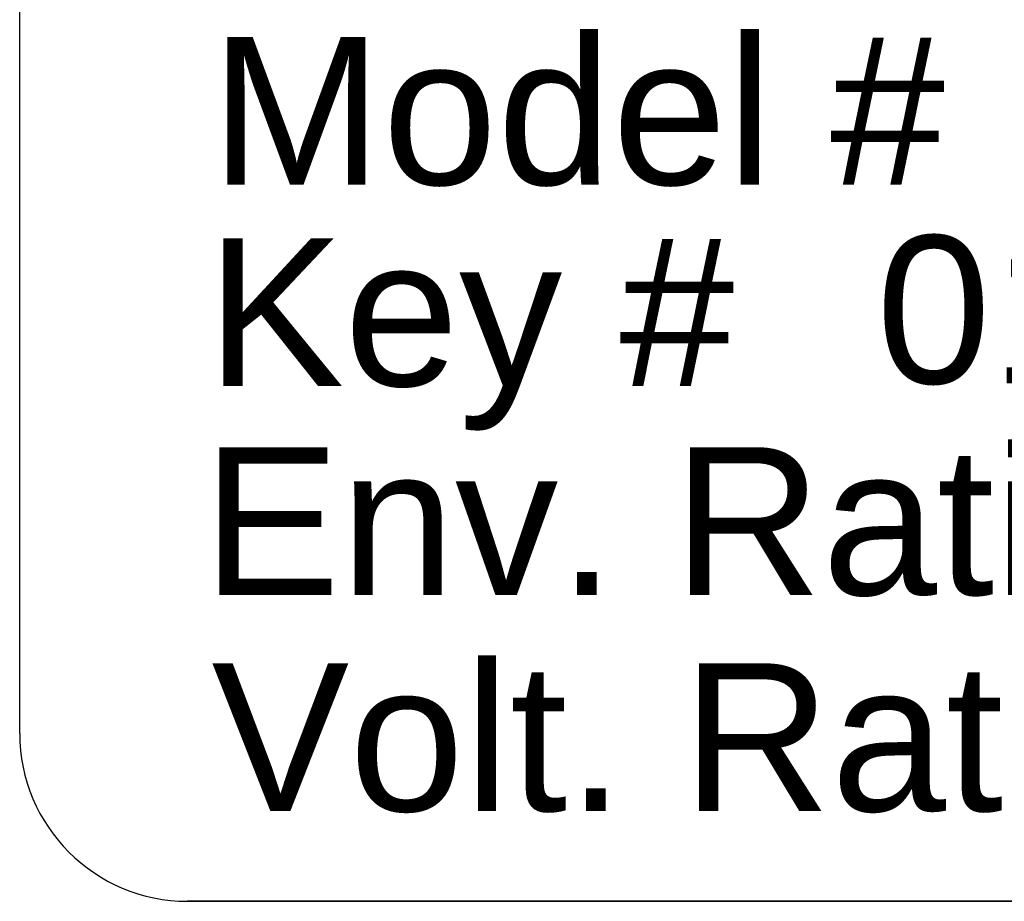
# Model space of a CAD drawing. Extents: x -71 to 52, y -13 to 68.
# Tile 50 of 81: x 32.235 to 32.587, y 49.711 to 50.026. Entities that reach past the tile are written whole.
import ezdxf

# ---------------------------------------------------------------- set-up
doc = ezdxf.new("R2010")
doc.units = 0
doc.header["$LTSCALE"] = 1.21
doc.header["$MEASUREMENT"] = 0
doc.layers.add('DIECUT', color=161, linetype='CONTINUOUS')
doc.layers.add('WHITE', color=7, linetype='CONTINUOUS')
doc.styles.add('arial', font='ARIAL.TTF')

msp = doc.modelspace()

# ---------------------------------------------------------------- linework, layer by layer
at = {"layer": 'DIECUT'}
for p, q in [((32.23492, 49.77069), (32.23492, 50.35069)), ((32.29492, 49.71069), (33.94611, 49.71069)), ((34.17492, 49.71069), (32.29492, 49.71069)), ((32.29492, 49.71069), (34.17492, 49.71069))]:
    msp.add_line(p, q, dxfattribs=at)
msp.add_arc((32.29492, 49.77069), 0.06, 180, 270, dxfattribs=at)

# ---------------------------------------------------------------- texts
at = {"layer": 'WHITE', "style": 'arial'}
for s, p in [('Model #  ', (32.30307, 49.96665)), ('012346789012345', (32.54089, 49.89568)), ('Key # ', (32.30165, 49.89477)), ('Env. Rating: Type 4-4X 0-50C Indoor', (32.30024, 49.82011)), ('Volt. Rating:', (32.30345, 49.74289))]:
    msp.add_text(s, height=0.0528, dxfattribs=at).set_placement(p)

doc.saveas('drawing.dxf')
